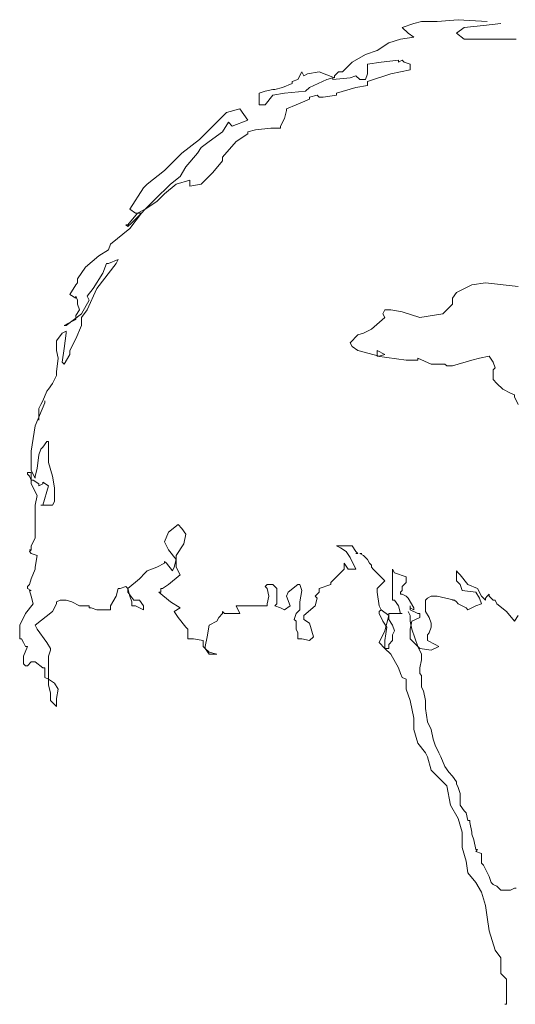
# Model space of a CAD drawing. Extents: x 12.9 to 34.2, y -51.7 to -4.
# Tile 34 of 75: x 17.2 to 18, y -21.8 to -20.2. Entities that reach past the tile are written whole.
import ezdxf

# ---------------------------------------------------------------- set-up
doc = ezdxf.new("R2010")
doc.units = 0
doc.header["$MEASUREMENT"] = 0
doc.layers.add('BLÄTTER', color=64, linetype='CONTINUOUS', lineweight=13)

msp = doc.modelspace()

# ---------------------------------------------------------------- linework, layer by layer
at = {"layer": 'BLÄTTER'}
for p, q in [((17.85005, -20.25205), (17.8382, -20.255)), ((17.8737, -20.25205), (17.85005, -20.25205)), ((17.9062, -20.2491), (17.8737, -20.25205)), ((17.95055, -20.25205), (17.9062, -20.2491)), ((17.8382, -20.255), (17.8205, -20.26095)), ((17.8205, -20.26095), (17.82935, -20.2698)), ((17.9151, -20.26095), (17.90325, -20.2698)), ((17.94465, -20.258), (17.9151, -20.26095)), ((17.97125, -20.255), (17.94465, -20.258)), ((17.81755, -20.27865), (17.7998, -20.2846)), ((17.8382, -20.2757), (17.81755, -20.27865)), ((17.82935, -20.2698), (17.8382, -20.2757)), ((17.90325, -20.2698), (17.9151, -20.27865)), ((17.9151, -20.27865), (17.9417, -20.27865)), ((17.9417, -20.27865), (17.9624, -20.27865)), ((17.9624, -20.27865), (17.9949, -20.27865)), ((17.78205, -20.2964), (17.7643, -20.3023)), ((17.7998, -20.2846), (17.78205, -20.2964)), ((17.7643, -20.3023), (17.7436, -20.31415)), ((17.78795, -20.31415), (17.81455, -20.3112)), ((17.81455, -20.3112), (17.81455, -20.31415)), ((17.81455, -20.31415), (17.8205, -20.3112)), ((17.8205, -20.3112), (17.82345, -20.31415)), ((17.7436, -20.31415), (17.72885, -20.32895)), ((17.76725, -20.3171), (17.78795, -20.31415)), ((17.76725, -20.3319), (17.76725, -20.3171)), ((17.8323, -20.32595), (17.80275, -20.3319)), ((17.82345, -20.31415), (17.8323, -20.3171)), ((17.8323, -20.3171), (17.8323, -20.32005)), ((17.8323, -20.32005), (17.8323, -20.32595)), ((17.66085, -20.34075), (17.652, -20.3437)), ((17.66675, -20.32895), (17.66085, -20.34075)), ((17.6697, -20.33485), (17.66675, -20.32895)), ((17.67565, -20.3319), (17.6697, -20.33485)), ((17.69335, -20.32895), (17.67565, -20.3319)), ((17.6786, -20.35255), (17.7052, -20.34075)), ((17.717, -20.3378), (17.69335, -20.32895)), ((17.7052, -20.34075), (17.71405, -20.3378)), ((17.71405, -20.3378), (17.71405, -20.34075)), ((17.71405, -20.34075), (17.74065, -20.3378)), ((17.72295, -20.32895), (17.717, -20.33485)), ((17.717, -20.33485), (17.717, -20.3378)), ((17.72885, -20.32895), (17.72295, -20.32895)), ((17.74065, -20.3378), (17.74955, -20.33485)), ((17.74955, -20.33485), (17.75545, -20.34075)), ((17.75545, -20.34075), (17.76135, -20.34075)), ((17.76135, -20.34075), (17.7643, -20.34075)), ((17.7643, -20.34075), (17.76725, -20.3319)), ((17.80275, -20.3319), (17.76725, -20.3437)), ((17.6106, -20.3585), (17.6017, -20.36145)), ((17.6224, -20.35555), (17.6106, -20.3585)), ((17.62535, -20.35555), (17.6224, -20.35555)), ((17.6372, -20.35255), (17.62535, -20.35555)), ((17.652, -20.34665), (17.6372, -20.35255)), ((17.64015, -20.36145), (17.67265, -20.3585)), ((17.652, -20.3437), (17.652, -20.34665)), ((17.67265, -20.3585), (17.6786, -20.35255)), ((17.74955, -20.35255), (17.71995, -20.36145)), ((17.76725, -20.3496), (17.74955, -20.35255)), ((17.76725, -20.3437), (17.76725, -20.3496)), ((17.6017, -20.36145), (17.6017, -20.3762)), ((17.6106, -20.3792), (17.6224, -20.3644)), ((17.6224, -20.3644), (17.64015, -20.36145)), ((17.6786, -20.3703), (17.6579, -20.3792)), ((17.6904, -20.3644), (17.6786, -20.36735)), ((17.6786, -20.36735), (17.6786, -20.3703)), ((17.69335, -20.36735), (17.6904, -20.3644)), ((17.6993, -20.36735), (17.69335, -20.36735)), ((17.71995, -20.3644), (17.6993, -20.36735)), ((17.71995, -20.36145), (17.71995, -20.3644)), ((17.57215, -20.3851), (17.55145, -20.391)), ((17.584, -20.40285), (17.57215, -20.3851)), ((17.6017, -20.3762), (17.6017, -20.3792)), ((17.6017, -20.3792), (17.6106, -20.3792)), ((17.6431, -20.38805), (17.64015, -20.39985)), ((17.6579, -20.3792), (17.6431, -20.3851)), ((17.6431, -20.3851), (17.6431, -20.38805)), ((17.55145, -20.391), (17.5219, -20.42055)), ((17.56035, -20.4117), (17.584, -20.40285)), ((17.64015, -20.39985), (17.63425, -20.4117)), ((17.54555, -20.42055), (17.5544, -20.4058)), ((17.5544, -20.4058), (17.56035, -20.4117)), ((17.5958, -20.4176), (17.584, -20.42055)), ((17.61945, -20.41465), (17.5958, -20.4176)), ((17.63425, -20.41465), (17.61945, -20.41465)), ((17.63425, -20.4117), (17.63425, -20.41465)), ((17.5101, -20.4324), (17.48345, -20.4531)), ((17.5219, -20.42055), (17.5101, -20.4324)), ((17.52485, -20.43535), (17.54555, -20.42055)), ((17.584, -20.4235), (17.56625, -20.43535)), ((17.584, -20.42055), (17.584, -20.4235)), ((17.5071, -20.4531), (17.51305, -20.4442)), ((17.51305, -20.4442), (17.52485, -20.43535)), ((17.56625, -20.43535), (17.54555, -20.459)), ((17.48345, -20.4531), (17.45685, -20.4797)), ((17.4894, -20.4738), (17.5071, -20.4531)), ((17.54555, -20.459), (17.54555, -20.4649)), ((17.4805, -20.48855), (17.4894, -20.4738)), ((17.54555, -20.4649), (17.53075, -20.48265)), ((17.45685, -20.4797), (17.43025, -20.5004)), ((17.46575, -20.5004), (17.4805, -20.48855)), ((17.53075, -20.48265), (17.51305, -20.5004)), ((17.42435, -20.5063), (17.40365, -20.5388)), ((17.43025, -20.5004), (17.42435, -20.5063)), ((17.4421, -20.52405), (17.46575, -20.5004)), ((17.4746, -20.5004), (17.45685, -20.51515)), ((17.4953, -20.49445), (17.4746, -20.5004)), ((17.4953, -20.5004), (17.4953, -20.49445)), ((17.51305, -20.5004), (17.4953, -20.50335)), ((17.4953, -20.50335), (17.4953, -20.5004)), ((17.4066, -20.5595), (17.4421, -20.52405)), ((17.45685, -20.51515), (17.44505, -20.527)), ((17.40365, -20.5388), (17.4125, -20.54475)), ((17.4273, -20.5388), (17.4155, -20.54475)), ((17.44505, -20.527), (17.4273, -20.5388)), ((17.4155, -20.54475), (17.4007, -20.56245)), ((17.4214, -20.54475), (17.40365, -20.56835)), ((17.4125, -20.54475), (17.4214, -20.54475)), ((17.40365, -20.56835), (17.3741, -20.592)), ((17.4007, -20.56245), (17.39775, -20.56245)), ((17.39775, -20.56245), (17.4007, -20.5654)), ((17.4007, -20.5654), (17.4066, -20.5595)), ((17.3741, -20.592), (17.37115, -20.6009)), ((17.35635, -20.60975), (17.33565, -20.6275)), ((17.37115, -20.6009), (17.35635, -20.60975)), ((17.33565, -20.6275), (17.32385, -20.64525)), ((17.38295, -20.6216), (17.3534, -20.66)), ((17.36225, -20.63635), (17.3682, -20.6216)), ((17.3682, -20.6216), (17.37115, -20.6216)), ((17.37115, -20.6216), (17.3859, -20.61565)), ((17.3859, -20.61565), (17.38295, -20.6216)), ((17.3475, -20.66), (17.36225, -20.63635)), ((17.3209, -20.6541), (17.312, -20.6689)), ((17.32385, -20.65115), (17.3209, -20.6541)), ((17.32385, -20.64525), (17.32385, -20.65115)), ((17.9269, -20.6541), (17.90325, -20.66595)), ((17.9476, -20.65115), (17.9269, -20.6541)), ((17.99785, -20.65705), (17.9476, -20.65115)), ((17.312, -20.6689), (17.3209, -20.6748)), ((17.3209, -20.6748), (17.3209, -20.67185)), ((17.3209, -20.67185), (17.32385, -20.67775)), ((17.3386, -20.67185), (17.3475, -20.66)), ((17.3534, -20.66), (17.3386, -20.69255)), ((17.34155, -20.67775), (17.3386, -20.67185)), ((17.90325, -20.66595), (17.89735, -20.6748)), ((17.32385, -20.67775), (17.32385, -20.68365)), ((17.32385, -20.68365), (17.3268, -20.69255)), ((17.32975, -20.69845), (17.34155, -20.67775)), ((17.89735, -20.68365), (17.88255, -20.69845)), ((17.89735, -20.6748), (17.89735, -20.68365)), ((17.3061, -20.7162), (17.32975, -20.69845)), ((17.3268, -20.69255), (17.3209, -20.7014)), ((17.3209, -20.7014), (17.3209, -20.7073)), ((17.3386, -20.69255), (17.32975, -20.70435)), ((17.32975, -20.70435), (17.32975, -20.7162)), ((17.7939, -20.70435), (17.7732, -20.7221)), ((17.7939, -20.69255), (17.7909, -20.69845)), ((17.7909, -20.69845), (17.7939, -20.70435)), ((17.80275, -20.69255), (17.7939, -20.69255)), ((17.8205, -20.6955), (17.80275, -20.69255)), ((17.8471, -20.70435), (17.8205, -20.6955)), ((17.88255, -20.69845), (17.8471, -20.70435)), ((17.30905, -20.71325), (17.30315, -20.7162)), ((17.30315, -20.7162), (17.3061, -20.7162)), ((17.3209, -20.7073), (17.30905, -20.71325)), ((17.32975, -20.7162), (17.3209, -20.7369)), ((17.3002, -20.728), (17.2913, -20.73985)), ((17.3061, -20.72505), (17.3002, -20.728)), ((17.30315, -20.75165), (17.3061, -20.728)), ((17.3061, -20.728), (17.3061, -20.72505)), ((17.7525, -20.73095), (17.74065, -20.7428)), ((17.76135, -20.728), (17.7525, -20.73095)), ((17.7732, -20.7221), (17.76135, -20.728)), ((17.2913, -20.73985), (17.2913, -20.7546)), ((17.3209, -20.7369), (17.312, -20.7546)), ((17.74065, -20.7428), (17.7436, -20.7487)), ((17.7436, -20.7487), (17.7525, -20.7546)), ((17.2913, -20.7546), (17.29425, -20.76645)), ((17.3002, -20.77235), (17.30315, -20.75165)), ((17.312, -20.76055), (17.30315, -20.7753)), ((17.312, -20.7546), (17.312, -20.76055)), ((17.7525, -20.7546), (17.785, -20.7635)), ((17.7939, -20.76055), (17.78205, -20.7546)), ((17.78205, -20.7546), (17.78205, -20.75755)), ((17.78205, -20.75755), (17.78205, -20.7635)), ((17.78205, -20.7635), (17.8264, -20.7694)), ((17.785, -20.7635), (17.7939, -20.76055)), ((17.93875, -20.76645), (17.9535, -20.7635)), ((17.9535, -20.7635), (17.95945, -20.77235)), ((17.29425, -20.76645), (17.2913, -20.78715)), ((17.30315, -20.7753), (17.3002, -20.77235)), ((17.8264, -20.7694), (17.84415, -20.7694)), ((17.84415, -20.7694), (17.84415, -20.76645)), ((17.84415, -20.76645), (17.86485, -20.7753)), ((17.86485, -20.7753), (17.8855, -20.7753)), ((17.8855, -20.7753), (17.8885, -20.77825)), ((17.8885, -20.77825), (17.89735, -20.77825)), ((17.89735, -20.77825), (17.9269, -20.7694)), ((17.9269, -20.7694), (17.93875, -20.76645)), ((17.95945, -20.77235), (17.9624, -20.7812)), ((17.2913, -20.79305), (17.2854, -20.80485)), ((17.2913, -20.78715), (17.2913, -20.79305)), ((17.9624, -20.7812), (17.95945, -20.78415)), ((17.95945, -20.78415), (17.95945, -20.7901)), ((17.95945, -20.7901), (17.95945, -20.79895)), ((17.2854, -20.80485), (17.2795, -20.81375)), ((17.95945, -20.79895), (17.96535, -20.80485)), ((17.96535, -20.80485), (17.9742, -20.81375)), ((17.27655, -20.8167), (17.2706, -20.83145)), ((17.2795, -20.81375), (17.27655, -20.8167)), ((17.9742, -20.81375), (17.98605, -20.81965)), ((17.98605, -20.81965), (17.99195, -20.8226)), ((17.99195, -20.8226), (17.99195, -20.82555)), ((17.2736, -20.83445), (17.2588, -20.8699)), ((17.26765, -20.8374), (17.2647, -20.8433)), ((17.2706, -20.83145), (17.26765, -20.8374)), ((17.2736, -20.83145), (17.2736, -20.83445)), ((17.2736, -20.83445), (17.2736, -20.83145)), ((17.2736, -20.83145), (17.2736, -20.83445)), ((17.99195, -20.82555), (17.99785, -20.8374)), ((17.2647, -20.8433), (17.2647, -20.8492)), ((17.2647, -20.8492), (17.2647, -20.86105)), ((17.2588, -20.8699), (17.2529, -20.90835)), ((17.2706, -20.9024), (17.27655, -20.89355)), ((17.27655, -20.89355), (17.2795, -20.89355)), ((17.2795, -20.89355), (17.2795, -20.9024)), ((17.2529, -20.90835), (17.2529, -20.9379)), ((17.26175, -20.93495), (17.2647, -20.91425)), ((17.2647, -20.91425), (17.26765, -20.9054)), ((17.26765, -20.9054), (17.2706, -20.9024)), ((17.2795, -20.9024), (17.2795, -20.92015)), ((17.2795, -20.92015), (17.2795, -20.92605)), ((17.2795, -20.92605), (17.2854, -20.94675)), ((17.24695, -20.9438), (17.24695, -20.94085)), ((17.24695, -20.94085), (17.2529, -20.94085)), ((17.24995, -20.94675), (17.24695, -20.9438)), ((17.2529, -20.9379), (17.2588, -20.9497)), ((17.2529, -20.94085), (17.2529, -20.9586)), ((17.2588, -20.94675), (17.26175, -20.93495)), ((17.2529, -20.9527), (17.24995, -20.94675)), ((17.25585, -20.9527), (17.2529, -20.9527)), ((17.2529, -20.9586), (17.26175, -20.97635)), ((17.2647, -20.9586), (17.25585, -20.9527)), ((17.2588, -20.9497), (17.2588, -20.94675)), ((17.2706, -20.9586), (17.2647, -20.96155)), ((17.2647, -20.96155), (17.2647, -20.9586)), ((17.2795, -20.96155), (17.2706, -20.95565)), ((17.2706, -20.95565), (17.2706, -20.9586)), ((17.2854, -20.94675), (17.28835, -20.9645)), ((17.2706, -20.9911), (17.2795, -20.96155)), ((17.28835, -20.9645), (17.28835, -20.9852)), ((17.26175, -20.97635), (17.2588, -20.9911)), ((17.28835, -20.9852), (17.2854, -20.9911)), ((17.2588, -20.9911), (17.2588, -21.0118)), ((17.2795, -20.9911), (17.26765, -20.9911)), ((17.26765, -20.9911), (17.2706, -20.9911)), ((17.2854, -20.9911), (17.2795, -20.9911)), ((17.2588, -21.0118), (17.2588, -21.0266)), ((17.4628, -21.0325), (17.47755, -21.02065)), ((17.47755, -21.02065), (17.48345, -21.0266)), ((17.2588, -21.0266), (17.2588, -21.03545)), ((17.2588, -21.03545), (17.2588, -21.04135)), ((17.45685, -21.04725), (17.4628, -21.0325)), ((17.48345, -21.0266), (17.4894, -21.03545)), ((17.4894, -21.03545), (17.48645, -21.05025)), ((17.2588, -21.04135), (17.2529, -21.0532)), ((17.4598, -21.0532), (17.45685, -21.04725)), ((17.48645, -21.05025), (17.4746, -21.06795)), ((17.2529, -21.0591), (17.24995, -21.0591)), ((17.24995, -21.0591), (17.2529, -21.0591)), ((17.2529, -21.0591), (17.24995, -21.06205)), ((17.24995, -21.06205), (17.2529, -21.065)), ((17.2529, -21.0532), (17.2529, -21.0591)), ((17.2529, -21.065), (17.26175, -21.06795)), ((17.4628, -21.0591), (17.4598, -21.0532)), ((17.4746, -21.0739), (17.4628, -21.0591)), ((17.7259, -21.05615), (17.71995, -21.0532)), ((17.71995, -21.0532), (17.72295, -21.0532)), ((17.72295, -21.0532), (17.7436, -21.0532)), ((17.73475, -21.06205), (17.7259, -21.05615)), ((17.74065, -21.0709), (17.73475, -21.06205)), ((17.7436, -21.0532), (17.74955, -21.06205)), ((17.74955, -21.06205), (17.7525, -21.065)), ((17.7525, -21.065), (17.74955, -21.065)), ((17.76135, -21.06795), (17.75545, -21.065)), ((17.75545, -21.065), (17.7584, -21.065)), ((17.26175, -21.06795), (17.2588, -21.0857)), ((17.44505, -21.0857), (17.45685, -21.0798)), ((17.45685, -21.0798), (17.45685, -21.07685)), ((17.45685, -21.07685), (17.4598, -21.0798)), ((17.4598, -21.0798), (17.4687, -21.0916)), ((17.47165, -21.0857), (17.4746, -21.0739)), ((17.4746, -21.06795), (17.4746, -21.08275)), ((17.7318, -21.08865), (17.7318, -21.0798)), ((17.7318, -21.0798), (17.7377, -21.08865)), ((17.74955, -21.08865), (17.74065, -21.0709)), ((17.76725, -21.0739), (17.76135, -21.06795)), ((17.77025, -21.0798), (17.76725, -21.0739)), ((17.7732, -21.08275), (17.77025, -21.0798)), ((17.2588, -21.08865), (17.2529, -21.10345)), ((17.2588, -21.0857), (17.2588, -21.08865)), ((17.41845, -21.10345), (17.4273, -21.09455)), ((17.4273, -21.09455), (17.43025, -21.0916)), ((17.43025, -21.0916), (17.44505, -21.0857)), ((17.4687, -21.0916), (17.47165, -21.0857)), ((17.4746, -21.08275), (17.4746, -21.0857)), ((17.4746, -21.0857), (17.4805, -21.09755)), ((17.72295, -21.09755), (17.7318, -21.08865)), ((17.7377, -21.08865), (17.74955, -21.08865)), ((17.7732, -21.0857), (17.7732, -21.08275)), ((17.77615, -21.08865), (17.7732, -21.0857)), ((17.7909, -21.10345), (17.77615, -21.08865)), ((17.80865, -21.09455), (17.8057, -21.08865)), ((17.8057, -21.08865), (17.8057, -21.09455)), ((17.8057, -21.09455), (17.8057, -21.10935)), ((17.8264, -21.1005), (17.80865, -21.09455)), ((17.9062, -21.09455), (17.90325, -21.0916)), ((17.90325, -21.0916), (17.90325, -21.09455)), ((17.90325, -21.09455), (17.90325, -21.1064)), ((17.90915, -21.09755), (17.9062, -21.09455)), ((17.2529, -21.10345), (17.24995, -21.1123)), ((17.4007, -21.1182), (17.41845, -21.10345)), ((17.4805, -21.09755), (17.4628, -21.1123)), ((17.7111, -21.10935), (17.72295, -21.09755)), ((17.7111, -21.1123), (17.7111, -21.10935)), ((17.78795, -21.1123), (17.7939, -21.1064)), ((17.7939, -21.1064), (17.7909, -21.10345)), ((17.8057, -21.10935), (17.8057, -21.1271)), ((17.8205, -21.11525), (17.8264, -21.10935)), ((17.8264, -21.10935), (17.8264, -21.1005)), ((17.90325, -21.1064), (17.90915, -21.1123)), ((17.921, -21.1123), (17.90915, -21.09755)), ((17.24995, -21.1123), (17.24695, -21.11525)), ((17.24695, -21.11525), (17.24695, -21.1182)), ((17.24695, -21.1182), (17.2529, -21.1212)), ((17.2529, -21.1212), (17.24995, -21.1212)), ((17.24995, -21.1212), (17.2529, -21.13005)), ((17.38295, -21.13005), (17.3859, -21.1182)), ((17.3859, -21.1182), (17.38885, -21.1182)), ((17.38885, -21.1182), (17.39775, -21.11525)), ((17.39775, -21.11525), (17.4007, -21.1182)), ((17.4007, -21.1182), (17.40365, -21.13005)), ((17.4007, -21.12415), (17.4007, -21.1182)), ((17.40955, -21.13595), (17.4007, -21.12415)), ((17.45095, -21.12415), (17.448, -21.12415)), ((17.448, -21.12415), (17.46575, -21.1389)), ((17.4539, -21.1182), (17.45095, -21.1182)), ((17.45095, -21.1182), (17.45095, -21.12415)), ((17.4628, -21.1123), (17.4539, -21.1182)), ((17.6106, -21.11525), (17.61355, -21.1123)), ((17.61355, -21.1182), (17.6106, -21.11525)), ((17.61355, -21.1123), (17.6224, -21.1123)), ((17.6165, -21.13005), (17.61355, -21.1182)), ((17.6224, -21.1123), (17.62835, -21.1182)), ((17.62835, -21.1182), (17.62835, -21.13595)), ((17.6431, -21.13005), (17.64605, -21.12415)), ((17.64605, -21.12415), (17.66085, -21.1123)), ((17.66085, -21.1123), (17.6638, -21.1123)), ((17.6638, -21.1123), (17.66675, -21.1212)), ((17.66675, -21.1212), (17.6638, -21.1389)), ((17.68745, -21.13005), (17.69335, -21.12415)), ((17.69335, -21.1182), (17.7111, -21.1123)), ((17.69335, -21.12415), (17.69335, -21.1182)), ((17.78205, -21.1182), (17.78795, -21.1123)), ((17.78205, -21.12415), (17.78205, -21.1182)), ((17.785, -21.14485), (17.78205, -21.12415)), ((17.81755, -21.12415), (17.8205, -21.1212)), ((17.81755, -21.1271), (17.81755, -21.12415)), ((17.8205, -21.1212), (17.8205, -21.11525)), ((17.90915, -21.1123), (17.91215, -21.1212)), ((17.91215, -21.1212), (17.9328, -21.12415)), ((17.9358, -21.1182), (17.921, -21.1123)), ((17.9328, -21.12415), (17.93875, -21.133)), ((17.9417, -21.13005), (17.9358, -21.1182)), ((17.2529, -21.13005), (17.25585, -21.14185)), ((17.2913, -21.1389), (17.29725, -21.13595)), ((17.2913, -21.14185), (17.2913, -21.1389)), ((17.29725, -21.13595), (17.3061, -21.13595)), ((17.3061, -21.13595), (17.31495, -21.1389)), ((17.31495, -21.1389), (17.3268, -21.14485)), ((17.3741, -21.14485), (17.38295, -21.13005)), ((17.40365, -21.13005), (17.4066, -21.1389)), ((17.4066, -21.1389), (17.4066, -21.14485)), ((17.41845, -21.13595), (17.40955, -21.13595)), ((17.42435, -21.14485), (17.41845, -21.13595)), ((17.46575, -21.1389), (17.4805, -21.1478)), ((17.61355, -21.14185), (17.6165, -21.13005)), ((17.62835, -21.13595), (17.62835, -21.14185)), ((17.649, -21.14485), (17.6431, -21.13005)), ((17.6638, -21.1389), (17.6638, -21.15075)), ((17.6904, -21.133), (17.68745, -21.13005)), ((17.68745, -21.14485), (17.6904, -21.133)), ((17.8057, -21.1271), (17.8057, -21.13595)), ((17.8057, -21.13595), (17.80865, -21.13595)), ((17.80865, -21.13595), (17.81455, -21.14485)), ((17.8205, -21.1271), (17.81755, -21.1271)), ((17.8264, -21.13005), (17.8205, -21.1271)), ((17.82935, -21.133), (17.8264, -21.13005)), ((17.8382, -21.1478), (17.82935, -21.133)), ((17.8589, -21.133), (17.85595, -21.13595)), ((17.85595, -21.13595), (17.85595, -21.1537)), ((17.86485, -21.13005), (17.8589, -21.133)), ((17.8737, -21.13005), (17.86485, -21.13005)), ((17.9003, -21.13595), (17.8737, -21.13005)), ((17.9003, -21.13595), (17.89735, -21.13595)), ((17.89735, -21.13595), (17.9003, -21.13595)), ((17.90325, -21.1389), (17.9003, -21.13595)), ((17.9062, -21.14185), (17.90325, -21.1389)), ((17.93875, -21.133), (17.9417, -21.14185)), ((17.9476, -21.13595), (17.9417, -21.13005)), ((17.95055, -21.13005), (17.9476, -21.133)), ((17.9476, -21.133), (17.9476, -21.13595)), ((17.9535, -21.1271), (17.95055, -21.13005)), ((17.9535, -21.13005), (17.9535, -21.1271)), ((17.95945, -21.13595), (17.9535, -21.13005)), ((17.9624, -21.13595), (17.95945, -21.13595)), ((17.96535, -21.14185), (17.9624, -21.13595)), ((17.25585, -21.14185), (17.244, -21.15665)), ((17.2588, -21.1744), (17.2854, -21.1537)), ((17.2854, -21.1537), (17.2913, -21.14185)), ((17.3268, -21.14485), (17.34155, -21.14485)), ((17.34155, -21.14485), (17.34155, -21.1478)), ((17.34155, -21.1478), (17.34455, -21.1478)), ((17.34455, -21.1478), (17.3534, -21.15075)), ((17.3534, -21.15075), (17.3741, -21.15075)), ((17.3741, -21.15075), (17.3741, -21.14485)), ((17.4066, -21.14485), (17.4125, -21.14485)), ((17.4125, -21.14485), (17.42435, -21.15075)), ((17.42435, -21.15075), (17.42435, -21.14485)), ((17.4805, -21.1478), (17.47165, -21.1537)), ((17.47165, -21.1537), (17.47755, -21.16255)), ((17.54555, -21.15665), (17.54555, -21.1537)), ((17.54555, -21.1537), (17.5485, -21.15665)), ((17.57215, -21.15665), (17.56625, -21.14485)), ((17.56625, -21.14485), (17.58695, -21.14485)), ((17.58695, -21.14485), (17.6047, -21.14485)), ((17.6047, -21.14485), (17.61355, -21.14485)), ((17.61355, -21.14485), (17.61355, -21.14185)), ((17.62835, -21.14185), (17.62535, -21.14485)), ((17.62535, -21.14485), (17.63425, -21.1478)), ((17.63425, -21.1478), (17.64015, -21.15075)), ((17.64015, -21.15075), (17.649, -21.14485)), ((17.6638, -21.15075), (17.6579, -21.15665)), ((17.6697, -21.1596), (17.68745, -21.14485)), ((17.78795, -21.15075), (17.785, -21.14485)), ((17.78795, -21.15075), (17.785, -21.1537)), ((17.785, -21.1537), (17.785, -21.15665)), ((17.7998, -21.1596), (17.78795, -21.15075)), ((17.81455, -21.14485), (17.81755, -21.15665)), ((17.8323, -21.1596), (17.82935, -21.1537)), ((17.8323, -21.1478), (17.8323, -21.14485)), ((17.8323, -21.14485), (17.8323, -21.1478)), ((17.8323, -21.15075), (17.8323, -21.1478)), ((17.8323, -21.1478), (17.8382, -21.15075)), ((17.84415, -21.15665), (17.8323, -21.15075)), ((17.8382, -21.15075), (17.8382, -21.1478)), ((17.85595, -21.1537), (17.86185, -21.16255)), ((17.91805, -21.1478), (17.9062, -21.14185)), ((17.921, -21.15075), (17.91805, -21.1478)), ((17.9328, -21.14485), (17.921, -21.15075)), ((17.9417, -21.14185), (17.9328, -21.14485)), ((17.9801, -21.1537), (17.96535, -21.14185)), ((17.99195, -21.1685), (17.9801, -21.1537)), ((17.244, -21.15665), (17.23515, -21.1744)), ((17.47755, -21.16255), (17.4894, -21.17735)), ((17.52485, -21.1744), (17.5367, -21.1685)), ((17.5367, -21.1685), (17.53965, -21.16255)), ((17.53965, -21.16255), (17.54555, -21.15665)), ((17.5485, -21.15665), (17.5633, -21.15665)), ((17.5633, -21.15665), (17.56625, -21.15665)), ((17.56625, -21.15665), (17.57215, -21.15665)), ((17.6579, -21.15665), (17.65495, -21.1655)), ((17.65495, -21.1655), (17.6579, -21.1685)), ((17.6579, -21.1685), (17.6579, -21.1744)), ((17.6697, -21.1655), (17.6697, -21.1596)), ((17.6786, -21.17145), (17.6697, -21.1655)), ((17.785, -21.15665), (17.7909, -21.1685)), ((17.7909, -21.1685), (17.79685, -21.17735)), ((17.79685, -21.17145), (17.7998, -21.1596)), ((17.8057, -21.15665), (17.7998, -21.15665)), ((17.7998, -21.15665), (17.7998, -21.1655)), ((17.7998, -21.1655), (17.8057, -21.1744)), ((17.8205, -21.15665), (17.8057, -21.15665)), ((17.81755, -21.15665), (17.8205, -21.15665)), ((17.8323, -21.1655), (17.8323, -21.1596)), ((17.8323, -21.1685), (17.8323, -21.1655)), ((17.8323, -21.1803), (17.83525, -21.1685)), ((17.83525, -21.1803), (17.8323, -21.1685)), ((17.83525, -21.1685), (17.8471, -21.16255)), ((17.8471, -21.15665), (17.84415, -21.15665)), ((17.8471, -21.16255), (17.8471, -21.15665)), ((17.86185, -21.16255), (17.86485, -21.17145)), ((17.99785, -21.1596), (17.99195, -21.1685)), ((17.23515, -21.1744), (17.23515, -21.1803)), ((17.23515, -21.1803), (17.23515, -21.19215)), ((17.26175, -21.1803), (17.2588, -21.1744)), ((17.27655, -21.201), (17.26175, -21.1803)), ((17.4894, -21.17735), (17.49235, -21.1803)), ((17.49235, -21.1803), (17.49235, -21.1862)), ((17.5219, -21.19215), (17.52485, -21.1744)), ((17.6579, -21.1744), (17.6579, -21.1803)), ((17.6579, -21.1803), (17.66085, -21.1862)), ((17.6845, -21.19215), (17.6786, -21.17145)), ((17.785, -21.201), (17.7939, -21.18325)), ((17.7939, -21.18325), (17.79685, -21.17145)), ((17.79685, -21.17735), (17.7939, -21.19805)), ((17.8057, -21.1744), (17.80865, -21.18325)), ((17.80865, -21.18325), (17.8057, -21.18915)), ((17.8323, -21.1951), (17.8323, -21.1803)), ((17.84415, -21.2069), (17.83525, -21.1803)), ((17.86485, -21.17735), (17.86185, -21.1862)), ((17.86485, -21.17145), (17.86485, -21.17735)), ((17.23515, -21.19215), (17.23515, -21.1951)), ((17.23515, -21.1951), (17.2381, -21.1951)), ((17.2381, -21.1951), (17.24105, -21.201)), ((17.24105, -21.201), (17.244, -21.2069)), ((17.28245, -21.20985), (17.27655, -21.201)), ((17.49235, -21.1862), (17.49235, -21.19215)), ((17.49235, -21.19215), (17.49235, -21.1951)), ((17.49235, -21.1951), (17.5012, -21.1951)), ((17.5012, -21.1951), (17.516, -21.19805)), ((17.516, -21.19805), (17.516, -21.2069)), ((17.51895, -21.2069), (17.5219, -21.19215)), ((17.66085, -21.1862), (17.66085, -21.1951)), ((17.66085, -21.1951), (17.66675, -21.1951)), ((17.66675, -21.1951), (17.6638, -21.1951)), ((17.6638, -21.1951), (17.66675, -21.1951)), ((17.66675, -21.1951), (17.6786, -21.19805)), ((17.6786, -21.19805), (17.6845, -21.19215)), ((17.7939, -21.20985), (17.785, -21.201)), ((17.7939, -21.19805), (17.7939, -21.20985)), ((17.8057, -21.19805), (17.7998, -21.20395)), ((17.8057, -21.18915), (17.8057, -21.19805)), ((17.8471, -21.20985), (17.8323, -21.1951)), ((17.86185, -21.1862), (17.8589, -21.18915)), ((17.8589, -21.18915), (17.8589, -21.19805)), ((17.8589, -21.19805), (17.87075, -21.20395)), ((17.24695, -21.2069), (17.24105, -21.2217)), ((17.244, -21.2069), (17.24695, -21.2069)), ((17.2795, -21.2217), (17.28245, -21.2128)), ((17.28245, -21.2128), (17.28245, -21.20985)), ((17.516, -21.2069), (17.51895, -21.20985)), ((17.51895, -21.20985), (17.51895, -21.2069)), ((17.51895, -21.20985), (17.52485, -21.2158)), ((17.52485, -21.21875), (17.51895, -21.20985)), ((17.52485, -21.2158), (17.5367, -21.21875)), ((17.7998, -21.20985), (17.7939, -21.20985)), ((17.7939, -21.20985), (17.80275, -21.21875)), ((17.7998, -21.20395), (17.7998, -21.2069)), ((17.7998, -21.2069), (17.7998, -21.20985)), ((17.85005, -21.21875), (17.84415, -21.2069)), ((17.86485, -21.2128), (17.8471, -21.20985)), ((17.87665, -21.2069), (17.86485, -21.2128)), ((17.87075, -21.20395), (17.87665, -21.2069)), ((17.24105, -21.2217), (17.24105, -21.2335)), ((17.24695, -21.23645), (17.2529, -21.23055)), ((17.2529, -21.23055), (17.25585, -21.23055)), ((17.25585, -21.23055), (17.2588, -21.23055)), ((17.2588, -21.23055), (17.2706, -21.2394)), ((17.2795, -21.24535), (17.2795, -21.2217)), ((17.5367, -21.21875), (17.52485, -21.21875)), ((17.80275, -21.21875), (17.81455, -21.2394)), ((17.8471, -21.2394), (17.85005, -21.2276)), ((17.85005, -21.2276), (17.85005, -21.21875)), ((17.24105, -21.2335), (17.244, -21.23645)), ((17.244, -21.23645), (17.24695, -21.23645)), ((17.2706, -21.2394), (17.2736, -21.2394)), ((17.2736, -21.2394), (17.2736, -21.2424)), ((17.2736, -21.2424), (17.2736, -21.2542)), ((17.2795, -21.25715), (17.2795, -21.24535)), ((17.81455, -21.2394), (17.81755, -21.2483)), ((17.8471, -21.2483), (17.8471, -21.2394)), ((17.2736, -21.2542), (17.2795, -21.25715)), ((17.2795, -21.25715), (17.2795, -21.26605)), ((17.28835, -21.26305), (17.2795, -21.25715)), ((17.81755, -21.2483), (17.8205, -21.2542)), ((17.8205, -21.2542), (17.8264, -21.25715)), ((17.8264, -21.25715), (17.8264, -21.27195)), ((17.85005, -21.25125), (17.8471, -21.2483)), ((17.85005, -21.25715), (17.85005, -21.25125)), ((17.85005, -21.269), (17.85005, -21.25715)), ((17.2795, -21.26605), (17.28245, -21.27785)), ((17.29425, -21.27195), (17.28835, -21.26305)), ((17.2913, -21.2867), (17.29425, -21.27195)), ((17.8264, -21.27195), (17.8323, -21.2897)), ((17.853, -21.2749), (17.85005, -21.269)), ((17.85595, -21.2897), (17.853, -21.2749)), ((17.28245, -21.27785), (17.28245, -21.2897)), ((17.28245, -21.2897), (17.2913, -21.29855)), ((17.2913, -21.29855), (17.2913, -21.2867)), ((17.8323, -21.2897), (17.8382, -21.3163)), ((17.85595, -21.3015), (17.85595, -21.2897)), ((17.8589, -21.3222), (17.85595, -21.3015)), ((17.8382, -21.3163), (17.8382, -21.334)), ((17.8382, -21.334), (17.84415, -21.3547)), ((17.86485, -21.334), (17.8589, -21.3222)), ((17.8678, -21.3488), (17.86485, -21.334)), ((17.87075, -21.35765), (17.8678, -21.3488)), ((17.84415, -21.3547), (17.85595, -21.3695)), ((17.87665, -21.3695), (17.87075, -21.35765)), ((17.85595, -21.3695), (17.8589, -21.3754)), ((17.8589, -21.3754), (17.86485, -21.3961)), ((17.8796, -21.3754), (17.87665, -21.3695)), ((17.8855, -21.3902), (17.8796, -21.3754)), ((17.86485, -21.3961), (17.8885, -21.41975)), ((17.89145, -21.39905), (17.8855, -21.3902)), ((17.89735, -21.40495), (17.89145, -21.39905)), ((17.90325, -21.41385), (17.89735, -21.40495)), ((17.8885, -21.41975), (17.8944, -21.4493)), ((17.90325, -21.4168), (17.90325, -21.41385)), ((17.9062, -21.4227), (17.90325, -21.4168)), ((17.90915, -21.4316), (17.9062, -21.4227)), ((17.90915, -21.44045), (17.90915, -21.4316)), ((17.90915, -21.4493), (17.90915, -21.44045)), ((17.8944, -21.4493), (17.9062, -21.47)), ((17.9151, -21.4582), (17.90915, -21.4493)), ((17.9062, -21.47), (17.91215, -21.4907)), ((17.91805, -21.46115), (17.9151, -21.4582)), ((17.921, -21.47295), (17.91805, -21.46115)), ((17.92395, -21.47295), (17.921, -21.47295)), ((17.92395, -21.4759), (17.92395, -21.47295)), ((17.9269, -21.4907), (17.92395, -21.4759)), ((17.91215, -21.4907), (17.91215, -21.51435)), ((17.9269, -21.49365), (17.9269, -21.4907)), ((17.92985, -21.5025), (17.9269, -21.49365)), ((17.91215, -21.51435), (17.91805, -21.53505)), ((17.9328, -21.5173), (17.92985, -21.5025)), ((17.9328, -21.52025), (17.9358, -21.5173)), ((17.9358, -21.5173), (17.9328, -21.5173)), ((17.9417, -21.5232), (17.9328, -21.52025)), ((17.9417, -21.538), (17.9417, -21.5232)), ((17.91805, -21.53505), (17.921, -21.5528)), ((17.94465, -21.54095), (17.9417, -21.538)), ((17.9535, -21.5587), (17.94465, -21.54095)), ((17.921, -21.5528), (17.9328, -21.56755)), ((17.95645, -21.56755), (17.9535, -21.5587)), ((17.9328, -21.56755), (17.9417, -21.58235)), ((17.95945, -21.5705), (17.95645, -21.56755)), ((17.96535, -21.57345), (17.95945, -21.5705)), ((17.97125, -21.5794), (17.96535, -21.57345)), ((17.99195, -21.57645), (17.98605, -21.5794)), ((17.9949, -21.57645), (17.99195, -21.57645)), ((17.9417, -21.58235), (17.9476, -21.60305)), ((17.9801, -21.5794), (17.97125, -21.5794)), ((17.9831, -21.5794), (17.9801, -21.5794)), ((17.98605, -21.5794), (17.9831, -21.5794)), ((17.9476, -21.60305), (17.95055, -21.62075)), ((17.95055, -21.62075), (17.9535, -21.64145)), ((17.9535, -21.64145), (17.9624, -21.671)), ((17.9624, -21.671), (17.97125, -21.68285)), ((17.97125, -21.68285), (17.97125, -21.6917)), ((17.97125, -21.6917), (17.97125, -21.7065)), ((17.97125, -21.7065), (17.9801, -21.71535)), ((17.9801, -21.71535), (17.9801, -21.7183)), ((17.9801, -21.7183), (17.9801, -21.7213)), ((17.9801, -21.7213), (17.9801, -21.73015)), ((17.9801, -21.73015), (17.9801, -21.73605)), ((17.9801, -21.73605), (17.9801, -21.739)), ((17.9801, -21.739), (17.9801, -21.74495)), ((17.9801, -21.7538), (17.97715, -21.7538)), ((17.9801, -21.74495), (17.9801, -21.75085)), ((17.9801, -21.75085), (17.9801, -21.7538))]:
    msp.add_line(p, q, dxfattribs=at)

doc.saveas('drawing.dxf')
